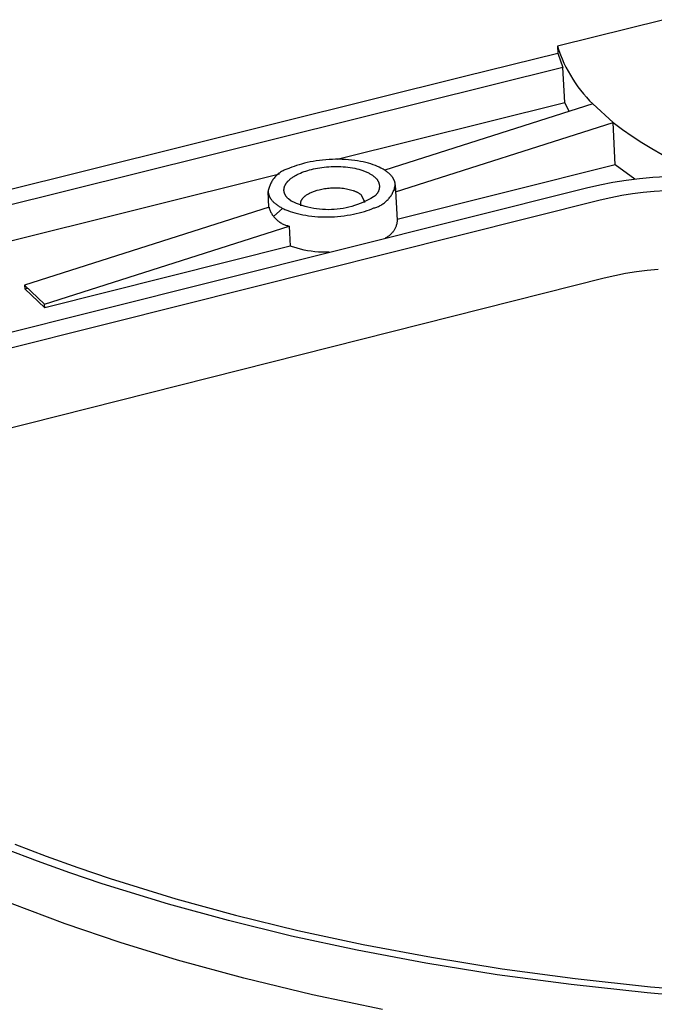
# Model space of a CAD drawing. Header units: millimetres. Extents: x 10249 to 12819, y -11746 to -10122.
# Tile 23 of 37: x 12185 to 12221, y -10528 to -10473. Entities that reach past the tile are written whole.
import ezdxf

# ---------------------------------------------------------------- set-up
doc = ezdxf.new("R2010")
doc.units = ezdxf.units.MM
doc.layers.add('Make2D$Visible$Curvas', color=7, linetype='Continuous')

msp = doc.modelspace()

# ---------------------------------------------------------------- linework, layer by layer
at = {"layer": 'Make2D$Visible$Curvas', "color": 7, "lineweight": -3, "true_color": 0xededed}
for p, q in [((12221.213, -10472.677), (12215.28, -10474.15)), ((12210.103, -10475.833), (12215.301, -10474.542)), ((12215.28, -10474.15), (12215.36, -10474.392)), ((12215.28, -10474.15), (12215.301, -10474.542)), ((12215.301, -10474.542), (12215.589, -10475.342)), ((12215.36, -10474.392), (12215.447, -10474.631)), ((12215.447, -10474.631), (12215.542, -10474.867)), ((12215.542, -10474.867), (12215.645, -10475.099)), ((12215.645, -10475.099), (12215.755, -10475.329)), ((12215.589, -10475.342), (12183.61, -10483.297)), ((12215.691, -10477.301), (12215.589, -10475.342)), ((12215.755, -10475.329), (12215.873, -10475.554)), ((12215.873, -10475.554), (12215.999, -10475.776)), ((12182.875, -10482.6), (12210.103, -10475.833)), ((12215.999, -10475.776), (12216.131, -10475.993)), ((12216.131, -10475.993), (12216.27, -10476.206)), ((12216.27, -10476.206), (12216.417, -10476.414)), ((12216.417, -10476.414), (12216.57, -10476.617)), ((12216.57, -10476.617), (12216.73, -10476.815)), ((12216.73, -10476.815), (12216.896, -10477.007)), ((12202.999, -10480.466), (12215.691, -10477.301)), ((12217.247, -10477.376), (12205.66, -10481.077)), ((12215.931, -10477.796), (12215.691, -10477.301)), ((12216.896, -10477.007), (12217.068, -10477.195)), ((12217.068, -10477.195), (12217.247, -10477.376)), ((12217.247, -10477.376), (12218.384, -10478.409)), ((12206.256, -10482.288), (12218.384, -10478.409)), ((12218.384, -10478.409), (12218.906, -10478.801)), ((12218.505, -10480.768), (12218.384, -10478.409)), ((12218.906, -10478.801), (12219.441, -10479.176)), ((12219.441, -10479.176), (12219.987, -10479.533)), ((12219.987, -10479.533), (12220.545, -10479.872)), ((12220.545, -10479.872), (12221.114, -10480.193)), ((12201.164, -10480.687), (12201.012, -10480.728)), ((12201.322, -10480.649), (12201.164, -10480.687)), ((12201.485, -10480.614), (12201.322, -10480.649)), ((12201.653, -10480.582), (12201.485, -10480.614)), ((12201.825, -10480.554), (12201.653, -10480.582)), ((12202, -10480.529), (12201.825, -10480.554)), ((12202.178, -10480.509), (12202, -10480.529)), ((12202.359, -10480.492), (12202.178, -10480.509)), ((12202.541, -10480.479), (12202.359, -10480.492)), ((12202.724, -10480.471), (12202.541, -10480.479)), ((12202.908, -10480.466), (12202.724, -10480.471)), ((12203.09, -10480.466), (12202.908, -10480.466)), ((12203.272, -10480.471), (12203.09, -10480.466)), ((12203.451, -10480.479), (12203.272, -10480.471)), ((12203.627, -10480.492), (12203.451, -10480.479)), ((12203.801, -10480.509), (12203.627, -10480.492)), ((12203.97, -10480.529), (12203.801, -10480.509)), ((12204.134, -10480.554), (12203.97, -10480.529)), ((12204.294, -10480.582), (12204.134, -10480.554)), ((12204.448, -10480.613), (12204.294, -10480.582)), ((12204.596, -10480.648), (12204.448, -10480.613)), ((12204.738, -10480.685), (12204.596, -10480.648)), ((12204.873, -10480.725), (12204.738, -10480.685)), ((12199.752, -10481.247), (12199.709, -10481.281)), ((12199.796, -10481.214), (12199.752, -10481.247)), ((12199.842, -10481.183), (12199.796, -10481.214)), ((12199.888, -10481.154), (12199.842, -10481.183)), ((12199.935, -10481.126), (12199.888, -10481.154)), ((12199.984, -10481.1), (12199.935, -10481.126)), ((12200.033, -10481.075), (12199.984, -10481.1)), ((12200.083, -10481.052), (12200.033, -10481.075)), ((12200.133, -10481.031), (12200.083, -10481.052)), ((12200.184, -10481.012), (12200.133, -10481.031)), ((12200.236, -10480.994), (12200.184, -10481.012)), ((12200.289, -10480.978), (12200.236, -10480.994)), ((12200.342, -10480.964), (12200.289, -10480.978)), ((12200.463, -10480.913), (12200.342, -10480.964)), ((12200.59, -10480.864), (12200.463, -10480.913)), ((12200.725, -10480.817), (12200.59, -10480.864)), ((12200.865, -10480.771), (12200.725, -10480.817)), ((12200.849, -10481.276), (12200.945, -10481.233)), ((12201.012, -10480.728), (12200.865, -10480.771)), ((12200.945, -10481.233), (12201.044, -10481.192)), ((12201.044, -10481.192), (12201.145, -10481.154)), ((12201.145, -10481.154), (12201.248, -10481.119)), ((12201.248, -10481.119), (12201.353, -10481.086)), ((12201.353, -10481.086), (12201.459, -10481.055)), ((12201.459, -10481.055), (12201.565, -10481.027)), ((12201.565, -10481.027), (12201.673, -10481.002)), ((12201.673, -10481.002), (12201.786, -10480.978)), ((12201.786, -10480.978), (12201.902, -10480.955)), ((12201.902, -10480.955), (12202.022, -10480.935)), ((12202.022, -10480.935), (12202.145, -10480.918)), ((12202.145, -10480.918), (12202.271, -10480.902)), ((12202.271, -10480.902), (12202.4, -10480.889)), ((12202.4, -10480.889), (12202.531, -10480.879)), ((12202.531, -10480.879), (12202.663, -10480.872)), ((12202.663, -10480.872), (12202.797, -10480.868)), ((12202.797, -10480.868), (12202.932, -10480.866)), ((12202.932, -10480.866), (12203.066, -10480.868)), ((12203.066, -10480.868), (12203.201, -10480.873)), ((12203.201, -10480.873), (12203.335, -10480.881)), ((12203.335, -10480.881), (12203.467, -10480.893)), ((12203.467, -10480.893), (12203.597, -10480.907)), ((12203.597, -10480.907), (12203.726, -10480.925)), ((12203.726, -10480.925), (12203.851, -10480.946)), ((12203.851, -10480.946), (12203.972, -10480.969)), ((12203.972, -10480.969), (12204.09, -10480.996)), ((12204.09, -10480.996), (12204.204, -10481.025)), ((12204.204, -10481.025), (12204.313, -10481.056)), ((12204.313, -10481.056), (12204.417, -10481.09)), ((12204.417, -10481.09), (12204.467, -10481.108)), ((12204.467, -10481.108), (12204.515, -10481.126)), ((12204.515, -10481.126), (12204.563, -10481.145)), ((12204.563, -10481.145), (12204.608, -10481.164)), ((12204.608, -10481.164), (12204.653, -10481.184)), ((12204.653, -10481.184), (12204.696, -10481.204)), ((12204.696, -10481.204), (12204.738, -10481.225)), ((12204.738, -10481.225), (12204.778, -10481.245)), ((12204.778, -10481.245), (12204.817, -10481.267)), ((12205.001, -10480.768), (12204.873, -10480.725)), ((12205.123, -10480.812), (12205.001, -10480.768)), ((12205.237, -10480.859), (12205.123, -10480.812)), ((12205.292, -10480.882), (12205.237, -10480.859)), ((12205.345, -10480.907), (12205.292, -10480.882)), ((12205.437, -10480.952), (12205.345, -10480.907)), ((12205.481, -10480.975), (12205.437, -10480.952)), ((12205.525, -10480.999), (12205.481, -10480.975)), ((12205.568, -10481.024), (12205.525, -10480.999)), ((12205.611, -10481.049), (12205.568, -10481.024)), ((12205.652, -10481.075), (12205.611, -10481.049)), ((12205.692, -10481.102), (12205.652, -10481.075)), ((12205.731, -10481.129), (12205.692, -10481.102)), ((12205.769, -10481.157), (12205.731, -10481.129)), ((12205.806, -10481.186), (12205.769, -10481.157)), ((12205.842, -10481.215), (12205.806, -10481.186)), ((12205.877, -10481.244), (12205.842, -10481.215)), ((12205.91, -10481.274), (12205.877, -10481.244)), ((12218.505, -10480.768), (12206.341, -10483.816)), ((12219.59, -10481.565), (12218.505, -10480.768)), ((12183.735, -10485.27), (12199.786, -10481.267)), ((12199.297, -10481.788), (12199.272, -10481.838)), ((12199.323, -10481.74), (12199.297, -10481.788)), ((12199.351, -10481.693), (12199.323, -10481.74)), ((12199.38, -10481.646), (12199.351, -10481.693)), ((12199.411, -10481.601), (12199.38, -10481.646)), ((12199.443, -10481.557), (12199.411, -10481.601)), ((12199.477, -10481.513), (12199.443, -10481.557)), ((12199.512, -10481.471), (12199.477, -10481.513)), ((12199.549, -10481.431), (12199.512, -10481.471)), ((12199.587, -10481.391), (12199.549, -10481.431)), ((12199.627, -10481.353), (12199.587, -10481.391)), ((12199.667, -10481.316), (12199.627, -10481.353)), ((12199.709, -10481.281), (12199.667, -10481.316)), ((12200.154, -10481.803), (12200.165, -10481.788)), ((12200.165, -10481.788), (12200.176, -10481.773)), ((12200.176, -10481.773), (12200.188, -10481.758)), ((12200.188, -10481.758), (12200.2, -10481.743)), ((12200.2, -10481.743), (12200.213, -10481.728)), ((12200.213, -10481.728), (12200.225, -10481.713)), ((12200.225, -10481.713), (12200.239, -10481.698)), ((12200.239, -10481.698), (12200.266, -10481.669)), ((12200.266, -10481.669), (12200.296, -10481.64)), ((12200.296, -10481.64), (12200.327, -10481.611)), ((12200.327, -10481.611), (12200.359, -10481.582)), ((12200.359, -10481.582), (12200.393, -10481.554)), ((12200.393, -10481.554), (12200.428, -10481.526)), ((12200.428, -10481.526), (12200.465, -10481.499)), ((12200.465, -10481.499), (12200.503, -10481.472)), ((12200.503, -10481.472), (12200.542, -10481.446)), ((12200.542, -10481.446), (12200.583, -10481.42)), ((12200.583, -10481.42), (12200.624, -10481.395)), ((12200.624, -10481.395), (12200.667, -10481.37)), ((12200.667, -10481.37), (12200.711, -10481.346)), ((12200.711, -10481.346), (12200.756, -10481.322)), ((12200.756, -10481.322), (12200.802, -10481.299)), ((12200.802, -10481.299), (12200.849, -10481.276)), ((12204.817, -10481.267), (12204.854, -10481.288)), ((12204.854, -10481.288), (12204.89, -10481.31)), ((12204.89, -10481.31), (12204.924, -10481.332)), ((12204.924, -10481.332), (12204.957, -10481.354)), ((12204.957, -10481.354), (12204.988, -10481.376)), ((12204.988, -10481.376), (12205.018, -10481.399)), ((12205.018, -10481.399), (12205.046, -10481.422)), ((12205.046, -10481.422), (12205.073, -10481.445)), ((12205.073, -10481.445), (12205.099, -10481.468)), ((12205.099, -10481.468), (12205.117, -10481.482)), ((12205.117, -10481.482), (12205.134, -10481.498)), ((12205.134, -10481.498), (12205.151, -10481.513)), ((12205.151, -10481.513), (12205.167, -10481.53)), ((12205.167, -10481.53), (12205.183, -10481.547)), ((12205.183, -10481.547), (12205.198, -10481.564)), ((12205.198, -10481.564), (12205.212, -10481.583)), ((12205.212, -10481.583), (12205.226, -10481.601)), ((12205.226, -10481.601), (12205.239, -10481.62)), ((12205.239, -10481.62), (12205.251, -10481.64)), ((12205.251, -10481.64), (12205.263, -10481.659)), ((12205.263, -10481.659), (12205.274, -10481.68)), ((12205.274, -10481.68), (12205.284, -10481.7)), ((12205.284, -10481.7), (12205.294, -10481.721)), ((12205.294, -10481.721), (12205.303, -10481.743)), ((12205.303, -10481.743), (12205.311, -10481.764)), ((12205.311, -10481.764), (12205.318, -10481.786)), ((12205.318, -10481.786), (12205.325, -10481.808)), ((12205.942, -10481.305), (12205.91, -10481.274)), ((12205.972, -10481.336), (12205.942, -10481.305)), ((12206.001, -10481.368), (12205.972, -10481.336)), ((12206.028, -10481.4), (12206.001, -10481.368)), ((12206.042, -10481.417), (12206.028, -10481.4)), ((12206.054, -10481.433), (12206.042, -10481.417)), ((12206.067, -10481.45), (12206.054, -10481.433)), ((12206.079, -10481.466), (12206.067, -10481.45)), ((12206.09, -10481.483), (12206.079, -10481.466)), ((12206.101, -10481.5), (12206.09, -10481.483)), ((12206.112, -10481.517), (12206.101, -10481.5)), ((12206.122, -10481.534), (12206.112, -10481.517)), ((12206.132, -10481.551), (12206.122, -10481.534)), ((12206.142, -10481.569), (12206.132, -10481.551)), ((12206.151, -10481.586), (12206.142, -10481.569)), ((12206.159, -10481.604), (12206.151, -10481.586)), ((12206.168, -10481.621), (12206.159, -10481.604)), ((12206.175, -10481.639), (12206.168, -10481.621)), ((12206.183, -10481.657), (12206.175, -10481.639)), ((12206.19, -10481.674), (12206.183, -10481.657)), ((12206.196, -10481.692), (12206.19, -10481.674)), ((12206.202, -10481.71), (12206.196, -10481.692)), ((12206.207, -10481.728), (12206.202, -10481.71)), ((12206.212, -10481.746), (12206.207, -10481.728)), ((12206.217, -10481.764), (12206.212, -10481.746)), ((12206.221, -10481.783), (12206.217, -10481.764)), ((12206.225, -10481.801), (12206.221, -10481.783)), ((12217.639, -10481.884), (12218.374, -10481.743)), ((12218.374, -10481.743), (12219.114, -10481.626)), ((12219.114, -10481.626), (12219.857, -10481.534)), ((12219.857, -10481.534), (12220.602, -10481.466)), ((12220.602, -10481.466), (12221.349, -10481.422)), ((12189.531, -10488.918), (12216.909, -10482.049)), ((12199.15, -10482.201), (12199.14, -10482.255)), ((12199.191, -10483.143), (12199.14, -10482.255)), ((12199.14, -10482.255), (12199.141, -10482.273)), ((12199.141, -10482.273), (12199.143, -10482.291)), ((12199.143, -10482.291), (12199.145, -10482.31)), ((12199.145, -10482.31), (12199.148, -10482.328)), ((12199.148, -10482.328), (12199.151, -10482.346)), ((12199.162, -10482.147), (12199.15, -10482.201)), ((12199.151, -10482.346), (12199.155, -10482.364)), ((12199.176, -10482.094), (12199.162, -10482.147)), ((12199.192, -10482.042), (12199.176, -10482.094)), ((12199.21, -10481.99), (12199.192, -10482.042)), ((12199.229, -10481.938), (12199.21, -10481.99)), ((12199.25, -10481.887), (12199.229, -10481.938)), ((12199.272, -10481.838), (12199.25, -10481.887)), ((12200.026, -10482.171), (12200.027, -10482.156)), ((12200.026, -10482.186), (12200.026, -10482.171)), ((12200.027, -10482.201), (12200.026, -10482.186)), ((12200.027, -10482.141), (12200.029, -10482.126)), ((12200.027, -10482.156), (12200.027, -10482.141)), ((12200.028, -10482.216), (12200.027, -10482.201)), ((12200.029, -10482.231), (12200.028, -10482.216)), ((12200.029, -10482.126), (12200.03, -10482.111)), ((12200.031, -10482.246), (12200.029, -10482.231)), ((12200.03, -10482.111), (12200.032, -10482.095)), ((12200.033, -10482.261), (12200.031, -10482.246)), ((12200.032, -10482.095), (12200.035, -10482.08)), ((12200.035, -10482.275), (12200.033, -10482.261)), ((12200.035, -10482.08), (12200.038, -10482.065)), ((12200.038, -10482.29), (12200.035, -10482.275)), ((12200.038, -10482.065), (12200.041, -10482.049)), ((12200.042, -10482.305), (12200.038, -10482.29)), ((12200.041, -10482.049), (12200.045, -10482.034)), ((12200.045, -10482.319), (12200.042, -10482.305)), ((12200.045, -10482.034), (12200.049, -10482.018)), ((12200.049, -10482.334), (12200.045, -10482.319)), ((12200.049, -10482.018), (12200.054, -10482.003)), ((12200.054, -10482.348), (12200.049, -10482.334)), ((12200.054, -10482.003), (12200.059, -10481.988)), ((12200.059, -10481.988), (12200.064, -10481.972)), ((12200.064, -10481.972), (12200.07, -10481.957)), ((12200.07, -10481.957), (12200.077, -10481.941)), ((12200.077, -10481.941), (12200.084, -10481.926)), ((12200.084, -10481.926), (12200.091, -10481.911)), ((12200.091, -10481.911), (12200.099, -10481.895)), ((12200.099, -10481.895), (12200.107, -10481.88)), ((12200.107, -10481.88), (12200.116, -10481.865)), ((12200.116, -10481.865), (12200.125, -10481.849)), ((12200.125, -10481.849), (12200.134, -10481.834)), ((12200.134, -10481.834), (12200.144, -10481.819)), ((12200.144, -10481.819), (12200.154, -10481.803)), ((12201.443, -10482.36), (12201.488, -10482.337)), ((12201.488, -10482.337), (12201.534, -10482.316)), ((12201.534, -10482.316), (12201.581, -10482.295)), ((12201.581, -10482.295), (12201.629, -10482.275)), ((12201.629, -10482.275), (12201.678, -10482.257)), ((12201.678, -10482.257), (12201.728, -10482.239)), ((12201.728, -10482.239), (12201.778, -10482.222)), ((12201.778, -10482.222), (12201.829, -10482.205)), ((12201.829, -10482.205), (12201.881, -10482.19)), ((12201.881, -10482.19), (12201.984, -10482.163)), ((12201.984, -10482.163), (12202.056, -10482.145)), ((12202.056, -10482.145), (12202.131, -10482.129)), ((12202.131, -10482.129), (12202.209, -10482.114)), ((12202.209, -10482.114), (12202.289, -10482.101)), ((12202.289, -10482.101), (12202.371, -10482.089)), ((12202.371, -10482.089), (12202.455, -10482.079)), ((12202.455, -10482.079), (12202.541, -10482.07)), ((12202.541, -10482.07), (12202.628, -10482.064)), ((12202.628, -10482.064), (12202.716, -10482.059)), ((12202.716, -10482.059), (12202.805, -10482.056)), ((12202.805, -10482.056), (12202.895, -10482.055)), ((12202.895, -10482.055), (12202.985, -10482.056)), ((12202.985, -10482.056), (12203.075, -10482.06)), ((12203.075, -10482.06), (12203.164, -10482.065)), ((12203.164, -10482.065), (12203.252, -10482.073)), ((12203.252, -10482.073), (12203.339, -10482.082)), ((12203.339, -10482.082), (12203.425, -10482.094)), ((12203.425, -10482.094), (12203.508, -10482.108)), ((12203.508, -10482.108), (12203.589, -10482.124)), ((12203.589, -10482.124), (12203.668, -10482.141)), ((12203.668, -10482.141), (12203.743, -10482.161)), ((12203.743, -10482.161), (12203.816, -10482.182)), ((12203.816, -10482.182), (12203.885, -10482.205)), ((12203.885, -10482.205), (12203.919, -10482.216)), ((12203.919, -10482.216), (12203.951, -10482.229)), ((12203.951, -10482.229), (12203.983, -10482.241)), ((12203.983, -10482.241), (12204.013, -10482.254)), ((12204.013, -10482.254), (12204.043, -10482.267)), ((12204.043, -10482.267), (12204.072, -10482.281)), ((12204.072, -10482.281), (12204.099, -10482.294)), ((12204.099, -10482.294), (12204.126, -10482.308)), ((12204.126, -10482.308), (12204.152, -10482.322)), ((12204.152, -10482.322), (12204.177, -10482.337)), ((12204.177, -10482.337), (12204.2, -10482.351)), ((12205.247, -10482.341), (12205.234, -10482.36)), ((12205.259, -10482.321), (12205.247, -10482.341)), ((12205.27, -10482.301), (12205.259, -10482.321)), ((12205.281, -10482.28), (12205.27, -10482.301)), ((12205.291, -10482.259), (12205.281, -10482.28)), ((12205.3, -10482.238), (12205.291, -10482.259)), ((12205.308, -10482.217), (12205.3, -10482.238)), ((12205.316, -10482.195), (12205.308, -10482.217)), ((12205.323, -10482.173), (12205.316, -10482.195)), ((12205.329, -10482.15), (12205.323, -10482.173)), ((12205.325, -10481.808), (12205.331, -10481.831)), ((12205.334, -10482.128), (12205.329, -10482.15)), ((12205.331, -10481.831), (12205.336, -10481.853)), ((12205.339, -10482.105), (12205.334, -10482.128)), ((12205.336, -10481.853), (12205.34, -10481.876)), ((12205.342, -10482.083), (12205.339, -10482.105)), ((12205.34, -10481.876), (12205.344, -10481.899)), ((12205.345, -10482.06), (12205.342, -10482.083)), ((12205.344, -10481.899), (12205.346, -10481.921)), ((12205.348, -10482.037), (12205.345, -10482.06)), ((12205.346, -10481.921), (12205.348, -10481.944)), ((12205.348, -10481.944), (12205.349, -10481.968)), ((12205.349, -10482.014), (12205.348, -10482.037)), ((12205.349, -10481.968), (12205.349, -10481.991)), ((12205.349, -10481.991), (12205.349, -10482.014)), ((12206.079, -10482.357), (12206.104, -10482.308)), ((12206.104, -10482.308), (12206.126, -10482.258)), ((12206.126, -10482.258), (12206.147, -10482.208)), ((12206.147, -10482.208), (12206.166, -10482.157)), ((12206.166, -10482.157), (12206.184, -10482.105)), ((12206.184, -10482.105), (12206.199, -10482.053)), ((12206.199, -10482.053), (12206.213, -10482)), ((12206.213, -10482), (12206.225, -10481.947)), ((12206.215, -10482.112), (12206.256, -10482.288)), ((12206.228, -10481.819), (12206.225, -10481.801)), ((12206.225, -10481.947), (12206.236, -10481.893)), ((12206.231, -10481.838), (12206.228, -10481.819)), ((12206.233, -10481.856), (12206.231, -10481.838)), ((12206.234, -10481.875), (12206.233, -10481.856)), ((12206.236, -10481.893), (12206.234, -10481.875)), ((12206.236, -10481.893), (12206.345, -10483.863)), ((12216.909, -10482.049), (12217.639, -10481.884)), ((12220.069, -10482.317), (12219.464, -10482.395)), ((12220.675, -10482.26), (12220.069, -10482.317)), ((12221.283, -10482.224), (12220.675, -10482.26)), ((12217.671, -10482.746), (12190.276, -10489.626)), ((12199.155, -10482.364), (12199.159, -10482.382)), ((12199.159, -10482.382), (12199.163, -10482.4)), ((12199.163, -10482.4), (12199.168, -10482.418)), ((12199.168, -10482.418), (12199.174, -10482.436)), ((12199.174, -10482.436), (12199.18, -10482.454)), ((12199.18, -10482.454), (12199.186, -10482.472)), ((12199.186, -10482.472), (12199.193, -10482.49)), ((12199.193, -10482.49), (12199.2, -10482.507)), ((12199.2, -10482.507), (12199.208, -10482.525)), ((12199.208, -10482.525), (12199.216, -10482.542)), ((12199.216, -10482.542), (12199.225, -10482.56)), ((12199.225, -10482.56), (12199.234, -10482.577)), ((12199.234, -10482.577), (12199.243, -10482.594)), ((12199.243, -10482.594), (12199.253, -10482.611)), ((12199.253, -10482.611), (12199.263, -10482.628)), ((12199.263, -10482.628), (12199.274, -10482.645)), ((12199.274, -10482.645), (12199.285, -10482.662)), ((12199.285, -10482.662), (12199.296, -10482.679)), ((12199.296, -10482.679), (12199.308, -10482.695)), ((12199.308, -10482.695), (12199.32, -10482.712)), ((12199.32, -10482.712), (12199.333, -10482.728)), ((12199.333, -10482.728), (12199.346, -10482.744)), ((12199.346, -10482.744), (12199.373, -10482.776)), ((12199.373, -10482.776), (12199.402, -10482.808)), ((12199.402, -10482.808), (12199.432, -10482.839)), ((12199.432, -10482.839), (12199.464, -10482.87)), ((12199.464, -10482.87), (12199.497, -10482.9)), ((12200.059, -10482.362), (12200.054, -10482.348)), ((12200.064, -10482.376), (12200.059, -10482.362)), ((12200.069, -10482.39), (12200.064, -10482.376)), ((12200.075, -10482.404), (12200.069, -10482.39)), ((12200.082, -10482.418), (12200.075, -10482.404)), ((12200.088, -10482.432), (12200.082, -10482.418)), ((12200.095, -10482.446), (12200.088, -10482.432)), ((12200.103, -10482.459), (12200.095, -10482.446)), ((12200.11, -10482.473), (12200.103, -10482.459)), ((12200.118, -10482.486), (12200.11, -10482.473)), ((12200.127, -10482.499), (12200.118, -10482.486)), ((12200.135, -10482.513), (12200.127, -10482.499)), ((12200.144, -10482.526), (12200.135, -10482.513)), ((12200.154, -10482.538), (12200.144, -10482.526)), ((12200.163, -10482.551), (12200.154, -10482.538)), ((12200.173, -10482.564), (12200.163, -10482.551)), ((12200.183, -10482.577), (12200.173, -10482.564)), ((12200.194, -10482.589), (12200.183, -10482.577)), ((12200.204, -10482.601), (12200.194, -10482.589)), ((12200.227, -10482.626), (12200.204, -10482.601)), ((12200.25, -10482.65), (12200.227, -10482.626)), ((12200.274, -10482.673), (12200.25, -10482.65)), ((12200.429, -10482.796), (12200.274, -10482.673)), ((12200.579, -10482.866), (12200.429, -10482.796)), ((12200.731, -10482.93), (12200.579, -10482.866)), ((12200.96, -10482.898), (12200.961, -10482.891)), ((12200.961, -10482.891), (12200.962, -10482.884)), ((12200.962, -10482.884), (12200.963, -10482.876)), ((12200.963, -10482.876), (12200.964, -10482.869)), ((12200.964, -10482.869), (12200.965, -10482.861)), ((12200.965, -10482.861), (12200.967, -10482.854)), ((12200.967, -10482.854), (12200.968, -10482.846)), ((12200.968, -10482.846), (12200.97, -10482.839)), ((12200.97, -10482.839), (12200.972, -10482.831)), ((12200.972, -10482.831), (12200.974, -10482.824)), ((12200.974, -10482.824), (12200.976, -10482.816)), ((12200.976, -10482.816), (12200.979, -10482.809)), ((12200.979, -10482.809), (12200.981, -10482.801)), ((12200.981, -10482.801), (12200.984, -10482.794)), ((12200.984, -10482.794), (12200.987, -10482.786)), ((12200.987, -10482.786), (12200.99, -10482.779)), ((12200.99, -10482.779), (12200.993, -10482.771)), ((12200.993, -10482.771), (12201, -10482.756)), ((12201, -10482.756), (12201.007, -10482.741)), ((12201.007, -10482.741), (12201.015, -10482.726)), ((12201.015, -10482.726), (12201.024, -10482.711)), ((12201.024, -10482.711), (12201.033, -10482.697)), ((12201.033, -10482.697), (12201.043, -10482.682)), ((12201.043, -10482.682), (12201.054, -10482.667)), ((12201.054, -10482.667), (12201.065, -10482.652)), ((12201.065, -10482.652), (12201.077, -10482.638)), ((12201.077, -10482.638), (12201.089, -10482.623)), ((12201.089, -10482.623), (12201.102, -10482.609)), ((12201.102, -10482.609), (12201.115, -10482.594)), ((12201.115, -10482.594), (12201.129, -10482.58)), ((12201.129, -10482.58), (12201.144, -10482.566)), ((12201.144, -10482.566), (12201.159, -10482.552)), ((12201.159, -10482.552), (12201.174, -10482.538)), ((12201.174, -10482.538), (12201.191, -10482.524)), ((12201.191, -10482.524), (12201.207, -10482.51)), ((12201.207, -10482.51), (12201.225, -10482.497)), ((12201.225, -10482.497), (12201.242, -10482.484)), ((12201.242, -10482.484), (12201.26, -10482.47)), ((12201.26, -10482.47), (12201.279, -10482.457)), ((12201.279, -10482.457), (12201.318, -10482.432)), ((12201.318, -10482.432), (12201.358, -10482.407)), ((12201.358, -10482.407), (12201.4, -10482.383)), ((12201.4, -10482.383), (12201.443, -10482.36)), ((12204.2, -10482.351), (12204.223, -10482.366)), ((12204.223, -10482.366), (12204.245, -10482.381)), ((12204.245, -10482.381), (12204.266, -10482.396)), ((12204.266, -10482.396), (12204.286, -10482.411)), ((12204.432, -10482.87), (12204.279, -10482.934)), ((12204.286, -10482.411), (12204.305, -10482.426)), ((12204.305, -10482.426), (12204.323, -10482.441)), ((12204.323, -10482.441), (12204.34, -10482.456)), ((12204.506, -10482.769), (12204.34, -10482.456)), ((12204.582, -10482.801), (12204.432, -10482.87)), ((12204.495, -10482.882), (12204.506, -10482.769)), ((12204.506, -10482.769), (12204.512, -10482.874)), ((12204.729, -10482.726), (12204.582, -10482.801)), ((12204.874, -10482.647), (12204.729, -10482.726)), ((12205.016, -10482.562), (12204.874, -10482.647)), ((12204.887, -10482.664), (12204.894, -10482.666)), ((12205.036, -10482.55), (12205.016, -10482.562)), ((12205.055, -10482.538), (12205.036, -10482.55)), ((12205.074, -10482.524), (12205.055, -10482.538)), ((12205.093, -10482.511), (12205.074, -10482.524)), ((12205.111, -10482.496), (12205.093, -10482.511)), ((12205.128, -10482.481), (12205.111, -10482.496)), ((12205.145, -10482.465), (12205.128, -10482.481)), ((12205.162, -10482.449), (12205.145, -10482.465)), ((12205.177, -10482.432), (12205.162, -10482.449)), ((12205.193, -10482.415), (12205.177, -10482.432)), ((12205.207, -10482.397), (12205.193, -10482.415)), ((12205.221, -10482.379), (12205.207, -10482.397)), ((12205.234, -10482.36), (12205.221, -10482.379)), ((12205.627, -10482.896), (12205.67, -10482.862)), ((12205.67, -10482.862), (12205.711, -10482.827)), ((12205.711, -10482.827), (12205.752, -10482.79)), ((12205.752, -10482.79), (12205.791, -10482.752)), ((12205.791, -10482.752), (12205.829, -10482.713)), ((12205.829, -10482.713), (12205.865, -10482.672)), ((12205.865, -10482.672), (12205.9, -10482.63)), ((12205.9, -10482.63), (12205.934, -10482.587)), ((12205.934, -10482.587), (12205.966, -10482.543)), ((12205.966, -10482.543), (12205.997, -10482.498)), ((12205.997, -10482.498), (12206.026, -10482.452)), ((12206.026, -10482.452), (12206.054, -10482.405)), ((12206.054, -10482.405), (12206.079, -10482.357)), ((12218.265, -10482.609), (12217.671, -10482.746)), ((12218.863, -10482.492), (12218.265, -10482.609)), ((12219.464, -10482.395), (12218.863, -10482.492)), ((12199.192, -10483.142), (12185.561, -10487.496)), ((12199.192, -10483.142), (12199.206, -10483.191)), ((12199.206, -10483.191), (12199.222, -10483.239)), ((12199.222, -10483.239), (12199.239, -10483.286)), ((12199.239, -10483.286), (12199.258, -10483.333)), ((12199.258, -10483.333), (12199.279, -10483.379)), ((12199.279, -10483.379), (12199.301, -10483.425)), ((12199.301, -10483.425), (12199.325, -10483.469)), ((12199.442, -10483.659), (12199.954, -10483.198)), ((12199.497, -10482.9), (12199.531, -10482.929)), ((12199.531, -10482.929), (12199.566, -10482.958)), ((12199.566, -10482.958), (12199.603, -10482.986)), ((12199.603, -10482.986), (12199.641, -10483.014)), ((12199.641, -10483.014), (12199.68, -10483.041)), ((12199.68, -10483.041), (12199.72, -10483.068)), ((12199.72, -10483.068), (12199.761, -10483.094)), ((12199.761, -10483.094), (12199.802, -10483.119)), ((12199.802, -10483.119), (12199.845, -10483.144)), ((12199.845, -10483.144), (12199.889, -10483.168)), ((12199.889, -10483.168), (12199.933, -10483.191)), ((12199.933, -10483.191), (12200.025, -10483.236)), ((12200.025, -10483.236), (12200.077, -10483.261)), ((12200.077, -10483.261), (12200.132, -10483.285)), ((12200.132, -10483.285), (12200.247, -10483.331)), ((12200.247, -10483.331), (12200.368, -10483.376)), ((12200.368, -10483.376), (12200.497, -10483.419)), ((12200.497, -10483.419), (12200.632, -10483.459)), ((12200.885, -10482.989), (12200.731, -10482.93)), ((12201.042, -10483.043), (12200.885, -10482.989)), ((12200.959, -10482.913), (12200.96, -10482.906)), ((12200.959, -10482.92), (12200.959, -10482.913)), ((12200.959, -10482.928), (12200.959, -10482.92)), ((12200.959, -10482.935), (12200.959, -10482.928)), ((12200.959, -10482.942), (12200.959, -10482.935)), ((12200.959, -10482.95), (12200.959, -10482.942)), ((12200.983, -10483.061), (12200.959, -10482.95)), ((12200.965, -10483.054), (12200.959, -10482.95)), ((12200.96, -10482.906), (12200.96, -10482.898)), ((12201.2, -10483.091), (12201.042, -10483.043)), ((12201.359, -10483.134), (12201.2, -10483.091)), ((12201.52, -10483.171), (12201.359, -10483.134)), ((12201.683, -10483.203), (12201.52, -10483.171)), ((12201.846, -10483.229), (12201.683, -10483.203)), ((12202.01, -10483.249), (12201.846, -10483.229)), ((12202.174, -10483.264), (12202.01, -10483.249)), ((12202.34, -10483.273), (12202.174, -10483.264)), ((12202.505, -10483.276), (12202.34, -10483.273)), ((12202.67, -10483.273), (12202.505, -10483.276)), ((12202.835, -10483.265), (12202.67, -10483.273)), ((12203, -10483.251), (12202.835, -10483.265)), ((12203.164, -10483.231), (12203, -10483.251)), ((12203.327, -10483.205), (12203.164, -10483.231)), ((12203.49, -10483.174), (12203.327, -10483.205)), ((12203.651, -10483.137), (12203.49, -10483.174)), ((12203.81, -10483.095), (12203.651, -10483.137)), ((12203.969, -10483.047), (12203.81, -10483.095)), ((12204.125, -10482.993), (12203.969, -10483.047)), ((12204.279, -10482.934), (12204.125, -10482.993)), ((12204.218, -10483.457), (12204.371, -10483.416)), ((12204.371, -10483.416), (12204.517, -10483.373)), ((12204.517, -10483.373), (12204.658, -10483.327)), ((12204.658, -10483.327), (12204.792, -10483.279)), ((12204.792, -10483.279), (12204.92, -10483.23)), ((12204.92, -10483.23), (12205.041, -10483.179)), ((12205.041, -10483.179), (12205.094, -10483.164)), ((12205.094, -10483.164), (12205.146, -10483.148)), ((12205.146, -10483.148), (12205.197, -10483.131)), ((12205.197, -10483.131), (12205.249, -10483.111)), ((12205.249, -10483.111), (12205.299, -10483.09)), ((12205.299, -10483.09), (12205.348, -10483.067)), ((12205.348, -10483.067), (12205.397, -10483.043)), ((12205.397, -10483.043), (12205.445, -10483.017)), ((12205.445, -10483.017), (12205.492, -10482.989)), ((12205.492, -10482.989), (12205.538, -10482.959)), ((12205.538, -10482.959), (12205.583, -10482.929)), ((12205.583, -10482.929), (12205.627, -10482.896)), ((12199.325, -10483.469), (12199.35, -10483.513)), ((12199.35, -10483.513), (12199.377, -10483.556)), ((12199.377, -10483.556), (12199.405, -10483.597)), ((12199.405, -10483.597), (12199.434, -10483.638)), ((12199.434, -10483.638), (12199.466, -10483.678)), ((12199.466, -10483.678), (12199.498, -10483.717)), ((12199.498, -10483.717), (12199.532, -10483.754)), ((12199.532, -10483.754), (12199.567, -10483.791)), ((12199.567, -10483.791), (12199.603, -10483.826)), ((12199.603, -10483.826), (12199.641, -10483.859)), ((12199.641, -10483.859), (12199.679, -10483.892)), ((12199.679, -10483.892), (12199.719, -10483.923)), ((12199.719, -10483.923), (12199.76, -10483.953)), ((12199.76, -10483.953), (12199.801, -10483.981)), ((12199.801, -10483.981), (12199.844, -10484.008)), ((12200.632, -10483.459), (12200.774, -10483.497)), ((12200.774, -10483.497), (12200.923, -10483.532)), ((12200.923, -10483.532), (12201.077, -10483.563)), ((12201.077, -10483.563), (12201.237, -10483.591)), ((12201.237, -10483.591), (12201.402, -10483.616)), ((12201.402, -10483.616), (12201.572, -10483.637)), ((12201.572, -10483.637), (12201.746, -10483.654)), ((12201.746, -10483.654), (12201.923, -10483.667)), ((12201.923, -10483.667), (12202.103, -10483.675)), ((12202.103, -10483.675), (12202.285, -10483.68)), ((12202.285, -10483.68), (12202.468, -10483.68)), ((12202.468, -10483.68), (12202.652, -10483.675)), ((12202.652, -10483.675), (12202.836, -10483.667)), ((12202.836, -10483.667), (12203.019, -10483.654)), ((12203.019, -10483.654), (12203.2, -10483.637)), ((12203.2, -10483.637), (12203.379, -10483.616)), ((12203.379, -10483.616), (12203.555, -10483.591)), ((12203.555, -10483.591), (12203.728, -10483.563)), ((12203.728, -10483.563), (12203.896, -10483.531)), ((12203.896, -10483.531), (12204.059, -10483.495)), ((12204.059, -10483.495), (12204.218, -10483.457)), ((12206.33, -10483.988), (12206.322, -10484.029)), ((12206.336, -10483.947), (12206.33, -10483.988)), ((12206.341, -10483.905), (12206.336, -10483.947)), ((12206.345, -10483.863), (12206.341, -10483.905)), ((12186.67, -10488.552), (12200.313, -10484.189)), ((12199.844, -10484.008), (12199.888, -10484.033)), ((12199.888, -10484.033), (12199.932, -10484.057)), ((12199.932, -10484.057), (12199.978, -10484.079)), ((12199.978, -10484.079), (12200.024, -10484.1)), ((12200.024, -10484.1), (12200.071, -10484.119)), ((12200.071, -10484.119), (12200.118, -10484.136)), ((12200.118, -10484.136), (12200.166, -10484.152)), ((12200.166, -10484.152), (12200.214, -10484.166)), ((12200.214, -10484.166), (12200.263, -10484.178)), ((12200.263, -10484.178), (12200.313, -10484.189)), ((12200.313, -10484.189), (12200.378, -10485.311)), ((12206.096, -10484.522), (12206.07, -10484.555)), ((12206.121, -10484.488), (12206.096, -10484.522)), ((12206.145, -10484.453), (12206.121, -10484.488)), ((12206.167, -10484.418), (12206.145, -10484.453)), ((12206.189, -10484.382), (12206.167, -10484.418)), ((12206.209, -10484.345), (12206.189, -10484.382)), ((12206.228, -10484.307), (12206.209, -10484.345)), ((12206.245, -10484.269), (12206.228, -10484.307)), ((12206.262, -10484.23), (12206.245, -10484.269)), ((12206.276, -10484.191), (12206.262, -10484.23)), ((12206.29, -10484.151), (12206.276, -10484.191)), ((12206.302, -10484.111), (12206.29, -10484.151)), ((12206.313, -10484.07), (12206.302, -10484.111)), ((12206.322, -10484.029), (12206.313, -10484.07)), ((12205.715, -10484.847), (12205.678, -10484.866)), ((12205.752, -10484.826), (12205.715, -10484.847)), ((12205.787, -10484.804), (12205.752, -10484.826)), ((12205.822, -10484.781), (12205.787, -10484.804)), ((12205.857, -10484.756), (12205.822, -10484.781)), ((12205.89, -10484.731), (12205.857, -10484.756)), ((12205.922, -10484.704), (12205.89, -10484.731)), ((12205.954, -10484.676), (12205.922, -10484.704)), ((12205.984, -10484.647), (12205.954, -10484.676)), ((12206.014, -10484.617), (12205.984, -10484.647)), ((12206.042, -10484.586), (12206.014, -10484.617)), ((12206.07, -10484.555), (12206.042, -10484.586)), ((12200.378, -10485.311), (12186.682, -10488.743)), ((12200.568, -10485.374), (12200.378, -10485.311)), ((12200.76, -10485.431), (12200.568, -10485.374)), ((12200.955, -10485.482), (12200.76, -10485.431)), ((12201.15, -10485.526), (12200.955, -10485.482)), ((12201.347, -10485.564), (12201.15, -10485.526)), ((12201.546, -10485.595), (12201.347, -10485.564)), ((12201.745, -10485.62), (12201.546, -10485.595)), ((12201.945, -10485.638), (12201.745, -10485.62)), ((12202.145, -10485.65), (12201.945, -10485.638)), ((12202.346, -10485.654), (12202.145, -10485.65)), ((12202.546, -10485.653), (12202.346, -10485.654)), ((12219.083, -10486.824), (12219.684, -10486.727)), ((12219.684, -10486.727), (12220.287, -10486.649)), ((12220.287, -10486.649), (12220.893, -10486.592)), ((12181.45, -10496.28), (12217.894, -10487.079)), ((12217.894, -10487.079), (12218.486, -10486.942)), ((12218.486, -10486.942), (12219.083, -10486.824)), ((12185.561, -10487.496), (12185.573, -10487.687)), ((12186.67, -10488.552), (12185.561, -10487.496)), ((12185.573, -10487.687), (12185.715, -10487.651)), ((12185.573, -10487.687), (12186.682, -10488.743)), ((12180.429, -10491.202), (12189.531, -10488.918)), ((12186.682, -10488.743), (12186.67, -10488.552)), ((12190.276, -10489.626), (12181.169, -10491.913)), ((12186.285, -10519.622), (12184.522, -10518.951)), ((12185.012, -10518.677), (12186.761, -10519.342)), ((12188.074, -10520.264), (12186.285, -10519.622)), ((12186.761, -10519.342), (12188.537, -10519.979)), ((12188.537, -10519.979), (12190.337, -10520.587)), ((12189.889, -10520.877), (12188.074, -10520.264)), ((12190.337, -10520.587), (12193.999, -10521.718)), ((12193.578, -10522.016), (12189.889, -10520.877)), ((12193.999, -10521.718), (12197.32, -10522.63)), ((12187.821, -10523.112), (12184.87, -10522.001)), ((12196.927, -10522.937), (12193.578, -10522.016)), ((12200.442, -10523.798), (12196.927, -10522.937)), ((12197.32, -10522.63), (12200.805, -10523.483)), ((12190.892, -10524.159), (12187.821, -10523.112)), ((12200.805, -10523.483), (12204.45, -10524.27)), ((12204.117, -10524.592), (12200.442, -10523.798)), ((12194.081, -10525.139), (12190.892, -10524.159)), ((12207.947, -10525.313), (12204.117, -10524.592)), ((12204.45, -10524.27), (12208.248, -10524.985)), ((12197.792, -10526.157), (12194.081, -10525.139)), ((12208.248, -10524.985), (12212.191, -10525.62)), ((12211.923, -10525.954), (12207.947, -10525.313)), ((12212.191, -10525.62), (12216.27, -10526.171)), ((12201.611, -10527.078), (12197.792, -10526.157)), ((12216.037, -10526.509), (12211.923, -10525.954)), ((12216.27, -10526.171), (12220.473, -10526.629)), ((12220.276, -10526.972), (12216.037, -10526.509)), ((12220.473, -10526.629), (12224.788, -10526.992)), ((12205.529, -10527.903), (12201.611, -10527.078)), ((12224.627, -10527.337), (12220.276, -10526.972))]:
    msp.add_line(p, q, dxfattribs=at)
at = {"layer": 'Make2D$Visible$Curvas', "color": 7, "lineweight": -3, "true_color": 0xffffff}
msp.add_line((12213.466, -10525.808), (12213.476, -10525.804), dxfattribs=at)

doc.saveas('drawing.dxf')
